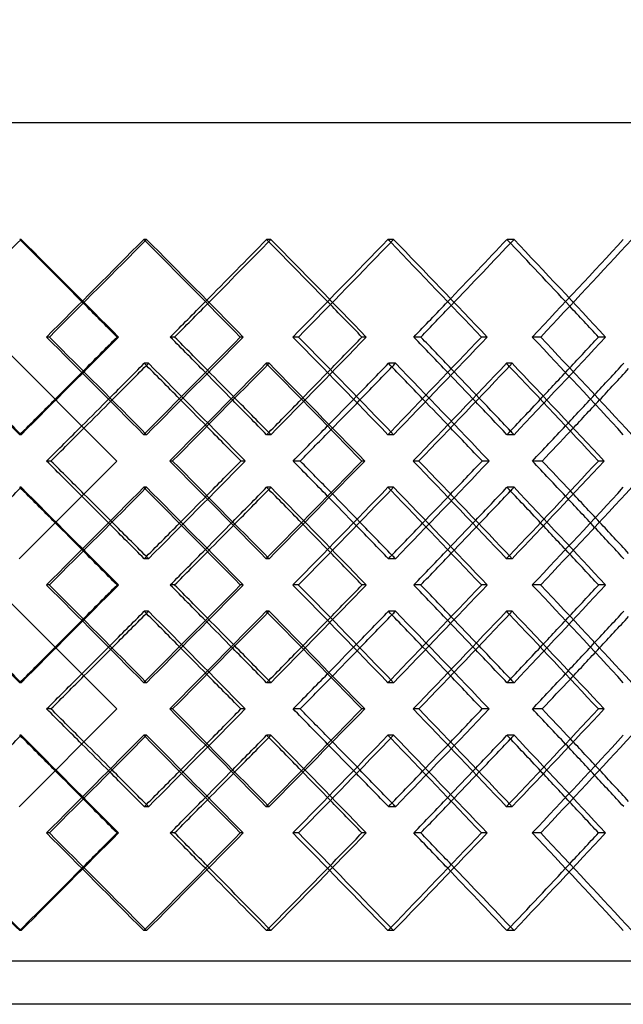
# Model space of a CAD drawing. Header units: millimetres. Extents: x -320 to 320, y -170 to 306.
# Tile 12 of 17: x 14 to 84, y -2 to 112. Entities that reach past the tile are written whole.
import ezdxf

# ---------------------------------------------------------------- set-up
doc = ezdxf.new("R2010")
doc.units = ezdxf.units.MM
doc.layers.add('HIDDEN', color=7, linetype='Continuous')
doc.layers.add('THICK', color=7, linetype='Continuous')

msp = doc.modelspace()

# ---------------------------------------------------------------- linework, layer by layer
at = {"layer": 'HIDDEN'}
for p, q in [((-216.25, 100.5), (216.25, 100.5)), ((14.61, 86.95), (14.44, 86.95)), ((29.16, 86.95), (28.82, 86.95)), ((43.57, 86.95), (43.07, 86.95)), ((57.79, 86.95), (57.13, 86.95)), ((71.76, 86.95), (70.94, 86.95)), ((17.88, 75.62), (17.55, 75.62)), ((25.9, 75.62), (25.73, 75.62)), ((46.78, 75.62), (46.12, 75.62)), ((54.62, 75.62), (54.12, 75.62)), ((74.85, 75.62), (73.87, 75.62)), ((82.37, 75.62), (81.55, 75.62)), ((29.38, 72.57), (28.88, 72.57)), ((43.35, 72.57), (43.01, 72.57)), ((58.01, 72.57), (57.19, 72.57)), ((71.54, 72.57), (70.88, 72.57)), ((14.61, 64.28), (14.44, 64.28)), ((29.16, 64.28), (28.82, 64.28)), ((43.57, 64.28), (43.07, 64.28)), ((57.79, 64.28), (57.13, 64.28)), ((71.76, 64.28), (70.94, 64.28)), ((25.72, 61.23), (25.72, 61.23)), ((32.17, 61.23), (31.84, 61.23)), ((40.58, 61.23), (40.08, 61.23)), ((60.73, 61.23), (60.07, 61.23)), ((68.87, 61.23), (68.05, 61.23)), ((14.61, 58.19), (14.44, 58.19)), ((29.16, 58.19), (28.82, 58.19)), ((43.57, 58.19), (43.07, 58.19)), ((57.79, 58.19), (57.13, 58.19)), ((71.76, 58.19), (70.94, 58.19)), ((29.38, 49.9), (28.88, 49.9)), ((43.35, 49.9), (43.01, 49.9)), ((58.01, 49.9), (57.19, 49.9)), ((71.54, 49.9), (70.88, 49.9)), ((17.88, 46.85), (17.55, 46.85)), ((25.9, 46.85), (25.73, 46.85)), ((46.78, 46.85), (46.12, 46.85)), ((54.62, 46.85), (54.12, 46.85)), ((74.85, 46.85), (73.87, 46.85)), ((82.37, 46.85), (81.55, 46.85)), ((29.38, 43.8), (28.88, 43.8)), ((43.35, 43.8), (43.01, 43.8)), ((58.01, 43.8), (57.19, 43.8)), ((71.54, 43.8), (70.88, 43.8)), ((14.61, 35.51), (14.44, 35.51)), ((29.16, 35.51), (28.82, 35.51)), ((43.57, 35.51), (43.07, 35.51)), ((57.79, 35.51), (57.13, 35.51)), ((71.76, 35.51), (70.94, 35.51)), ((25.72, 32.47), (25.72, 32.47)), ((32.17, 32.47), (31.84, 32.47)), ((40.58, 32.47), (40.08, 32.47)), ((60.73, 32.47), (60.07, 32.47)), ((68.87, 32.47), (68.05, 32.47)), ((14.61, 29.42), (14.44, 29.42)), ((29.16, 29.42), (28.82, 29.42)), ((43.57, 29.42), (43.07, 29.42)), ((57.79, 29.42), (57.13, 29.42)), ((71.76, 29.42), (70.94, 29.42)), ((29.38, 21.13), (28.88, 21.13)), ((43.35, 21.13), (43.01, 21.13)), ((58.01, 21.13), (57.19, 21.13)), ((71.54, 21.13), (70.88, 21.13)), ((17.88, 18.08), (17.55, 18.08)), ((25.9, 18.08), (25.73, 18.08)), ((46.78, 18.08), (46.12, 18.08)), ((54.62, 18.08), (54.12, 18.08)), ((74.85, 18.08), (73.87, 18.08)), ((82.37, 18.08), (81.55, 18.08)), ((14.61, 6.75), (14.44, 6.75)), ((29.16, 6.75), (28.82, 6.75)), ((43.57, 6.75), (43.07, 6.75)), ((57.79, 6.75), (57.13, 6.75)), ((71.76, 6.75), (70.94, 6.75)), ((216.25, 3.2), (-216.25, 3.2))]:
    msp.add_line(p, q, dxfattribs=at)
for centre, major_axis, ratio, start_param, end_param in [((0, 86.95), (218.63, 218.63), 0.033434, -1.570796, -1.537375), ((0, 86.95), (216.13, -216.13), 0.033434, 1.503179, 1.537375), ((0, 86.95), (218.63, -218.63), 0.033434, 1.485532, 1.537375), ((0, 86.95), (215.77, 215.77), 0.066942, -1.556397, -1.503954), ((0, 86.95), (215.77, -215.77), 0.066942, 1.503177, 1.503954), ((0, 86.95), (215.16, 215.16), 0.100601, -1.503954, -1.470533), ((0, 86.95), (217.65, 217.65), 0.100601, -1.504727, -1.470533), ((0, 86.95), (215.16, -215.16), 0.100601, 1.435541, 1.470533), ((0, 86.95), (217.65, -217.65), 0.100601, 1.418689, 1.470533), ((0, 86.95), (214.32, 214.32), 0.134487, -1.489555, -1.437112), ((0, 86.95), (214.32, -214.32), 0.134487, 1.435528, 1.437112), ((0, 86.95), (213.24, 213.24), 0.168679, -1.437112, -1.40369), ((0, 86.95), (215.7, 215.7), 0.168679, -1.438693, -1.40369), ((0, 86.95), (213.24, -213.24), 0.168679, 1.367849, 1.40369), ((0, 86.95), (215.7, -215.7), 0.168679, 1.351847, 1.40369), ((0, 86.95), (211.92, 211.92), 0.203259, -1.422713, -1.370269), ((0, 64.28), (218.63, 218.63), 0.033434, -1.537375, -1.485532), ((0, 64.28), (215.77, -215.77), 0.066942, 1.503954, 1.556397), ((0, 64.28), (217.65, 217.65), 0.100601, -1.470533, -1.418689), ((0, 64.28), (214.32, -214.32), 0.134487, 1.437112, 1.489555), ((0, 64.28), (215.7, 215.7), 0.168679, -1.40369, -1.351847), ((0, 64.28), (211.92, -211.92), 0.203259, 1.370269, 1.422713), ((0, 86.95), (217.65, 217.65), 0.100601, -1.537484, -1.536333), ((0, 58.19), (217.65, -217.65), 0.100601, 1.484465, 1.536333), ((0, 58.19), (215.77, 215.77), 0.066942, -1.48986, -1.437392), ((0, 86.95), (215.77, -215.77), 0.066942, 1.436604, 1.437392), ((0, 86.95), (215.7, 215.7), 0.168679, -1.471438, -1.46949), ((0, 58.19), (215.7, -215.7), 0.168679, 1.417623, 1.46949), ((0, 58.19), (214.32, 214.32), 0.134487, -1.423018, -1.37055), ((0, 86.95), (214.32, -214.32), 0.134487, 1.36893, 1.37055), ((0, 64.28), (213.24, 213.24), 0.168679, -1.384639, -1.367849), ((0, 64.28), (216.13, 216.13), 0.033434, -1.518324, -1.503179), ((0, 64.28), (215.16, -215.16), 0.100601, 1.489069, 1.503954), ((0, 64.28), (217.65, -217.65), 0.100601, 1.490014, 1.504727), ((0, 64.28), (215.16, 215.16), 0.100601, -1.451481, -1.435541), ((0, 64.28), (213.24, -213.24), 0.168679, 1.421403, 1.437112), ((0, 64.28), (215.7, -215.7), 0.168679, 1.423171, 1.438693), ((0, 86.95), (215.16, 215.16), 0.100601, -1.570796, -1.55565), ((0, 86.95), (213.24, 213.24), 0.168679, -1.503954, -1.488006), ((0, 86.95), (210.36, 210.36), 0.238312, -1.437112, -1.420305), ((0, 86.95), (217.65, 217.65), 0.100601, -1.570796, -1.555826), ((0, 58.19), (215.16, -215.16), 0.100601, 1.503172, 1.518055), ((0, 86.95), (215.7, 215.7), 0.168679, -1.504741, -1.488984), ((0, 58.19), (213.24, -213.24), 0.168679, 1.435512, 1.451213), ((0, 86.95), (212.79, 212.79), 0.238312, -1.438738, -1.422142), ((0, 64.28), (218.63, -218.63), 0.033434, 1.537375, 1.537758), ((0, 64.28), (215.77, 215.77), 0.066942, -1.503954, -1.503177), ((0, 64.28), (217.65, -217.65), 0.100601, 1.470533, 1.471694), ((0, 64.28), (214.32, 214.32), 0.134487, -1.437112, -1.435528), ((0, 64.28), (215.7, -215.7), 0.168679, 1.40369, 1.405675), ((0, 64.28), (217.65, 217.65), 0.100601, -1.536333, -1.484465), ((0, 64.28), (215.77, -215.77), 0.066942, 1.437392, 1.48986), ((0, 64.28), (215.7, 215.7), 0.168679, -1.46949, -1.417623), ((0, 64.28), (214.32, -214.32), 0.134487, 1.37055, 1.423018), ((0, 58.19), (218.63, 218.63), 0.033434, -1.537758, -1.537375), ((0, 58.19), (218.63, -218.63), 0.033434, 1.485532, 1.537375), ((0, 58.19), (215.77, 215.77), 0.066942, -1.556397, -1.503954), ((0, 35.51), (215.16, -215.16), 0.100601, 1.55565, 1.570796), ((0, 35.51), (217.65, -217.65), 0.100601, 1.555826, 1.570796), ((0, 58.19), (215.77, -215.77), 0.066942, 1.503177, 1.503954), ((0, 64.28), (215.16, 215.16), 0.100601, -1.518055, -1.503172), ((0, 58.19), (217.65, 217.65), 0.100601, -1.471694, -1.470533), ((0, 58.19), (217.65, -217.65), 0.100601, 1.418689, 1.470533), ((0, 58.19), (214.32, 214.32), 0.134487, -1.489555, -1.437112), ((0, 35.51), (213.24, -213.24), 0.168679, 1.488006, 1.503954), ((0, 35.51), (215.7, -215.7), 0.168679, 1.488984, 1.504741), ((0, 58.19), (214.32, -214.32), 0.134487, 1.435528, 1.437112), ((0, 64.28), (213.24, 213.24), 0.168679, -1.451213, -1.435512), ((0, 58.19), (215.7, 215.7), 0.168679, -1.405675, -1.40369), ((0, 58.19), (215.7, -215.7), 0.168679, 1.351847, 1.40369), ((0, 58.19), (211.92, 211.92), 0.203259, -1.422713, -1.370269), ((0, 35.51), (210.36, -210.36), 0.238312, 1.420305, 1.437112), ((0, 35.51), (212.79, -212.79), 0.238312, 1.422142, 1.438738), ((0, 58.19), (216.13, -216.13), 0.033434, 1.503179, 1.518324), ((0, 58.19), (215.16, 215.16), 0.100601, -1.503954, -1.489069), ((0, 58.19), (217.65, 217.65), 0.100601, -1.504727, -1.490014), ((0, 58.19), (215.16, -215.16), 0.100601, 1.435541, 1.451481), ((0, 58.19), (213.24, 213.24), 0.168679, -1.437112, -1.421403), ((0, 58.19), (215.7, 215.7), 0.168679, -1.438693, -1.423171), ((0, 58.19), (213.24, -213.24), 0.168679, 1.367849, 1.384639), ((0, 35.51), (215.7, -215.7), 0.168679, 1.46949, 1.471438), ((0, 35.51), (217.65, -217.65), 0.100601, 1.536333, 1.537484), ((0, 35.51), (215.77, 215.77), 0.066942, -1.437392, -1.436604), ((0, 35.51), (214.32, 214.32), 0.134487, -1.37055, -1.36893), ((0, 35.51), (218.63, 218.63), 0.033434, -1.537375, -1.485532), ((0, 35.51), (215.77, -215.77), 0.066942, 1.503954, 1.556397), ((0, 35.51), (217.65, 217.65), 0.100601, -1.470533, -1.418689), ((0, 35.51), (214.32, -214.32), 0.134487, 1.437112, 1.489555), ((0, 35.51), (215.7, 215.7), 0.168679, -1.40369, -1.351847), ((0, 35.51), (211.92, -211.92), 0.203259, 1.370269, 1.422713), ((0, 58.19), (217.65, 217.65), 0.100601, -1.537484, -1.536333), ((0, 29.42), (217.65, -217.65), 0.100601, 1.484465, 1.536333), ((0, 29.42), (215.77, 215.77), 0.066942, -1.48986, -1.437392), ((0, 58.19), (215.77, -215.77), 0.066942, 1.436604, 1.437392), ((0, 58.19), (215.7, 215.7), 0.168679, -1.471438, -1.46949), ((0, 29.42), (215.7, -215.7), 0.168679, 1.417623, 1.46949), ((0, 29.42), (214.32, 214.32), 0.134487, -1.423018, -1.37055), ((0, 58.19), (214.32, -214.32), 0.134487, 1.36893, 1.37055), ((0, 35.51), (216.13, 216.13), 0.033434, -1.518324, -1.503179), ((0, 35.51), (215.16, -215.16), 0.100601, 1.489069, 1.503954), ((0, 35.51), (217.65, -217.65), 0.100601, 1.490014, 1.504727), ((0, 35.51), (215.16, 215.16), 0.100601, -1.451481, -1.435541), ((0, 35.51), (213.24, -213.24), 0.168679, 1.421403, 1.437112), ((0, 35.51), (215.7, -215.7), 0.168679, 1.423171, 1.438693), ((0, 35.51), (213.24, 213.24), 0.168679, -1.384639, -1.367849), ((0, 58.19), (210.36, 210.36), 0.238312, -1.437112, -1.420305), ((0, 58.19), (215.16, 215.16), 0.100601, -1.570796, -1.55565), ((0, 58.19), (217.65, 217.65), 0.100601, -1.570796, -1.555826), ((0, 29.42), (215.16, -215.16), 0.100601, 1.503172, 1.518055), ((0, 58.19), (213.24, 213.24), 0.168679, -1.503954, -1.488006), ((0, 58.19), (215.7, 215.7), 0.168679, -1.504741, -1.488984), ((0, 29.42), (213.24, -213.24), 0.168679, 1.435512, 1.451213), ((0, 58.19), (212.79, 212.79), 0.238312, -1.438738, -1.422142), ((0, 35.51), (218.63, -218.63), 0.033434, 1.537375, 1.537758), ((0, 35.51), (215.77, 215.77), 0.066942, -1.503954, -1.503177), ((0, 35.51), (217.65, -217.65), 0.100601, 1.470533, 1.471694), ((0, 35.51), (214.32, 214.32), 0.134487, -1.437112, -1.435528), ((0, 35.51), (215.7, -215.7), 0.168679, 1.40369, 1.405675), ((0, 35.51), (217.65, 217.65), 0.100601, -1.536333, -1.484465), ((0, 35.51), (215.77, -215.77), 0.066942, 1.437392, 1.48986), ((0, 35.51), (215.7, 215.7), 0.168679, -1.46949, -1.417623), ((0, 35.51), (214.32, -214.32), 0.134487, 1.37055, 1.423018), ((0, 29.42), (218.63, 218.63), 0.033434, -1.537758, -1.537375), ((0, 29.42), (218.63, -218.63), 0.033434, 1.485532, 1.537375), ((0, 29.42), (215.77, 215.77), 0.066942, -1.556397, -1.503954), ((0, 6.75), (217.65, -217.65), 0.100601, 1.555826, 1.570796), ((0, 29.42), (215.77, -215.77), 0.066942, 1.503177, 1.503954), ((0, 29.42), (217.65, 217.65), 0.100601, -1.471694, -1.470533), ((0, 29.42), (217.65, -217.65), 0.100601, 1.418689, 1.470533), ((0, 29.42), (214.32, 214.32), 0.134487, -1.489555, -1.437112), ((0, 6.75), (215.7, -215.7), 0.168679, 1.488984, 1.504741), ((0, 29.42), (214.32, -214.32), 0.134487, 1.435528, 1.437112), ((0, 35.51), (213.24, 213.24), 0.168679, -1.451213, -1.435512), ((0, 29.42), (215.7, 215.7), 0.168679, -1.405675, -1.40369), ((0, 29.42), (215.7, -215.7), 0.168679, 1.351847, 1.40369), ((0, 29.42), (211.92, 211.92), 0.203259, -1.422713, -1.370269), ((0, 6.75), (212.79, -212.79), 0.238312, 1.422142, 1.438738), ((0, 6.75), (215.16, -215.16), 0.100601, 1.55565, 1.570796), ((0, 35.51), (215.16, 215.16), 0.100601, -1.518055, -1.503172), ((0, 6.75), (213.24, -213.24), 0.168679, 1.488006, 1.503954), ((0, 6.75), (210.36, -210.36), 0.238312, 1.420305, 1.437112), ((0, 29.42), (216.13, -216.13), 0.033434, 1.503179, 1.518324), ((0, 29.42), (215.16, 215.16), 0.100601, -1.503954, -1.489069), ((0, 29.42), (217.65, 217.65), 0.100601, -1.504727, -1.490014), ((0, 29.42), (215.16, -215.16), 0.100601, 1.435541, 1.451481), ((0, 29.42), (213.24, 213.24), 0.168679, -1.437112, -1.421403), ((0, 29.42), (215.7, 215.7), 0.168679, -1.438693, -1.423171), ((0, 29.42), (213.24, -213.24), 0.168679, 1.367849, 1.384639), ((0, 6.75), (217.65, -217.65), 0.100601, 1.536333, 1.537484), ((0, 6.75), (215.77, 215.77), 0.066942, -1.437392, -1.436604), ((0, 6.75), (215.7, -215.7), 0.168679, 1.46949, 1.471438), ((0, 6.75), (214.32, 214.32), 0.134487, -1.37055, -1.36893), ((0, 6.75), (218.63, 218.63), 0.033434, -1.537375, -1.485532), ((0, 6.75), (215.77, -215.77), 0.066942, 1.503954, 1.556397), ((0, 6.75), (217.65, 217.65), 0.100601, -1.470533, -1.418689), ((0, 6.75), (214.32, -214.32), 0.134487, 1.437112, 1.489555), ((0, 6.75), (215.7, 215.7), 0.168679, -1.40369, -1.351847), ((0, 6.75), (211.92, -211.92), 0.203259, 1.370269, 1.422713), ((0, 6.75), (216.13, -216.13), 0.033434, 1.537375, 1.570796), ((0, 6.75), (218.63, -218.63), 0.033434, 1.537375, 1.570796), ((0, 6.75), (216.13, 216.13), 0.033434, -1.537375, -1.503179), ((0, 6.75), (215.16, -215.16), 0.100601, 1.470533, 1.503954), ((0, 6.75), (217.65, -217.65), 0.100601, 1.470533, 1.504727), ((0, 6.75), (215.16, 215.16), 0.100601, -1.470533, -1.435541), ((0, 6.75), (213.24, -213.24), 0.168679, 1.40369, 1.437112), ((0, 6.75), (215.7, -215.7), 0.168679, 1.40369, 1.438693), ((0, 6.75), (213.24, 213.24), 0.168679, -1.40369, -1.367849), ((0, 6.75), (215.77, 215.77), 0.066942, -1.503954, -1.503177), ((0, 6.75), (214.32, 214.32), 0.134487, -1.437112, -1.435528)]:
    msp.add_ellipse(centre, major_axis=major_axis, ratio=ratio, start_param=start_param, end_param=end_param, dxfattribs=at)
at = {"layer": 'THICK'}
for p, q in [((25.72, 61.23), (-218.75, 305.7)), ((25.72, 32.47), (-218.75, 276.94)), ((-320, 100.5), (320, 100.5)), ((32.4, 75.62), (31.91, 75.62)), ((40.35, 75.62), (40.02, 75.62)), ((60.95, 75.62), (60.13, 75.62)), ((68.65, 75.62), (67.99, 75.62)), ((25.72, 61.23), (14.38, 49.9)), ((18.07, 61.23), (17.56, 61.23)), ((46.96, 61.23), (46.14, 61.23)), ((54.44, 61.23), (54.11, 61.23)), ((75.02, 61.23), (73.88, 61.23)), ((82.2, 61.23), (81.53, 61.23)), ((32.4, 46.85), (31.91, 46.85)), ((40.35, 46.85), (40.02, 46.85)), ((60.95, 46.85), (60.13, 46.85)), ((68.65, 46.85), (67.99, 46.85)), ((25.72, 32.47), (14.38, 21.13)), ((18.07, 32.47), (17.56, 32.47)), ((46.96, 32.47), (46.14, 32.47)), ((54.44, 32.47), (54.11, 32.47)), ((75.02, 32.47), (73.88, 32.47)), ((82.2, 32.47), (81.53, 32.47)), ((32.4, 18.08), (31.91, 18.08)), ((40.35, 18.08), (40.02, 18.08)), ((60.95, 18.08), (60.13, 18.08)), ((68.65, 18.08), (67.99, 18.08)), ((218.75, -1.8), (-218.75, -1.8))]:
    msp.add_line(p, q, dxfattribs=at)
for centre, major_axis, ratio, start_param, end_param in [((0, 86.95), (218.26, 218.26), 0.066942, -1.555797, -1.503954), ((0, 86.95), (218.26, -218.26), 0.066942, 1.45211, 1.503954), ((0, 86.95), (216.8, 216.8), 0.134487, -1.488955, -1.437112), ((0, 86.95), (216.8, -216.8), 0.134487, 1.385268, 1.437112), ((0, 86.95), (214.37, 214.37), 0.203259, -1.422113, -1.370269), ((0, 86.95), (215.77, -215.77), 0.066942, 1.45151, 1.503177), ((0, 86.95), (214.32, -214.32), 0.134487, 1.384668, 1.435528), ((0, 86.95), (216.13, -216.13), 0.033434, 1.484932, 1.503179), ((0, 86.95), (215.16, 215.16), 0.100601, -1.522976, -1.503954), ((0, 86.95), (217.65, 217.65), 0.100601, -1.522376, -1.504727), ((0, 86.95), (215.16, -215.16), 0.100601, 1.418089, 1.435541), ((0, 86.95), (213.24, 213.24), 0.168679, -1.456134, -1.437112), ((0, 86.95), (215.7, 215.7), 0.168679, -1.455534, -1.438693), ((0, 86.95), (213.24, -213.24), 0.168679, 1.351247, 1.367849), ((0, 64.28), (218.26, -218.26), 0.066942, 1.503954, 1.555797), ((0, 64.28), (216.13, 216.13), 0.033434, -1.503179, -1.484932), ((0, 64.28), (215.77, 215.77), 0.066942, -1.503177, -1.45151), ((0, 64.28), (218.26, 218.26), 0.066942, -1.503954, -1.45211), ((0, 64.28), (215.16, -215.16), 0.100601, 1.503954, 1.522976), ((0, 64.28), (217.65, -217.65), 0.100601, 1.504727, 1.522376), ((0, 64.28), (216.8, -216.8), 0.134487, 1.437112, 1.488955), ((0, 64.28), (215.16, 215.16), 0.100601, -1.435541, -1.418089), ((0, 64.28), (214.32, 214.32), 0.134487, -1.435528, -1.384668), ((0, 64.28), (216.8, 216.8), 0.134487, -1.437112, -1.385268), ((0, 64.28), (213.24, -213.24), 0.168679, 1.437112, 1.456134), ((0, 64.28), (215.7, -215.7), 0.168679, 1.438693, 1.455534), ((0, 64.28), (214.37, -214.37), 0.203259, 1.370269, 1.422113), ((0, 64.28), (213.24, 213.24), 0.168679, -1.367849, -1.351247), ((0, 86.95), (215.16, 215.16), 0.100601, -1.55565, -1.537094), ((0, 86.95), (217.65, 217.65), 0.100601, -1.555826, -1.537484), ((0, 58.19), (215.16, -215.16), 0.100601, 1.518055, 1.537094), ((0, 58.19), (218.26, 218.26), 0.066942, -1.490021, -1.438154), ((0, 86.95), (215.77, -215.77), 0.066942, 1.38474, 1.436604), ((0, 86.95), (218.26, -218.26), 0.066942, 1.386109, 1.438154), ((0, 86.95), (213.24, 213.24), 0.168679, -1.488006, -1.470252), ((0, 86.95), (215.7, 215.7), 0.168679, -1.488984, -1.471438), ((0, 58.19), (213.24, -213.24), 0.168679, 1.451213, 1.470252), ((0, 58.19), (216.8, 216.8), 0.134487, -1.423179, -1.371312), ((0, 86.95), (214.32, -214.32), 0.134487, 1.317897, 1.36893), ((0, 86.95), (216.8, -216.8), 0.134487, 1.319266, 1.371312), ((0, 86.95), (210.36, 210.36), 0.238312, -1.420305, -1.40341), ((0, 86.95), (212.79, 212.79), 0.238312, -1.422142, -1.405454), ((0, 64.28), (218.63, -218.63), 0.033434, 1.537758, 1.556856), ((0, 64.28), (217.65, -217.65), 0.100601, 1.471694, 1.490014), ((0, 64.28), (215.7, -215.7), 0.168679, 1.405675, 1.423171), ((0, 64.28), (216.13, -216.13), 0.033434, 1.537375, 1.556695), ((0, 64.28), (216.13, 216.13), 0.033434, -1.537375, -1.518324), ((0, 64.28), (215.16, -215.16), 0.100601, 1.470533, 1.489069), ((0, 64.28), (215.16, 215.16), 0.100601, -1.470533, -1.451481), ((0, 64.28), (213.24, -213.24), 0.168679, 1.40369, 1.421403), ((0, 64.28), (213.24, 213.24), 0.168679, -1.40369, -1.384639), ((0, 86.95), (215.16, 215.16), 0.100601, -1.589747, -1.570796), ((0, 58.19), (215.16, -215.16), 0.100601, 1.484626, 1.503172), ((0, 86.95), (213.24, 213.24), 0.168679, -1.522904, -1.503954), ((0, 86.95), (210.36, 210.36), 0.238312, -1.456062, -1.437112), ((0, 86.95), (217.65, 217.65), 0.100601, -1.588378, -1.570796), ((0, 86.95), (215.7, 215.7), 0.168679, -1.521536, -1.504741), ((0, 58.19), (213.24, -213.24), 0.168679, 1.417784, 1.435512), ((0, 86.95), (212.79, 212.79), 0.238312, -1.454693, -1.438738), ((0, 35.51), (215.16, -215.16), 0.100601, 1.570796, 1.589747), ((0, 35.51), (217.65, -217.65), 0.100601, 1.570796, 1.588378), ((0, 64.28), (218.26, -218.26), 0.066942, 1.438154, 1.490021), ((0, 64.28), (215.16, 215.16), 0.100601, -1.503172, -1.484626), ((0, 35.51), (215.77, 215.77), 0.066942, -1.436604, -1.38474), ((0, 35.51), (218.26, 218.26), 0.066942, -1.438154, -1.386109), ((0, 35.51), (213.24, -213.24), 0.168679, 1.503954, 1.522904), ((0, 35.51), (215.7, -215.7), 0.168679, 1.504741, 1.521536), ((0, 64.28), (216.8, -216.8), 0.134487, 1.371312, 1.423179), ((0, 64.28), (213.24, 213.24), 0.168679, -1.435512, -1.417784), ((0, 35.51), (214.32, 214.32), 0.134487, -1.36893, -1.317897), ((0, 35.51), (216.8, 216.8), 0.134487, -1.371312, -1.319266), ((0, 35.51), (210.36, -210.36), 0.238312, 1.437112, 1.456062), ((0, 35.51), (212.79, -212.79), 0.238312, 1.438738, 1.454693), ((0, 58.19), (218.63, 218.63), 0.033434, -1.556856, -1.537758), ((0, 58.19), (216.13, -216.13), 0.033434, 1.518324, 1.537375), ((0, 58.19), (218.26, 218.26), 0.066942, -1.555797, -1.503954), ((0, 58.19), (215.77, -215.77), 0.066942, 1.45151, 1.503177), ((0, 58.19), (218.26, -218.26), 0.066942, 1.45211, 1.503954), ((0, 58.19), (215.16, 215.16), 0.100601, -1.489069, -1.470533), ((0, 58.19), (217.65, 217.65), 0.100601, -1.490014, -1.471694), ((0, 58.19), (215.16, -215.16), 0.100601, 1.451481, 1.470533), ((0, 58.19), (216.8, 216.8), 0.134487, -1.488955, -1.437112), ((0, 58.19), (214.32, -214.32), 0.134487, 1.384668, 1.435528), ((0, 58.19), (216.8, -216.8), 0.134487, 1.385268, 1.437112), ((0, 58.19), (213.24, 213.24), 0.168679, -1.421403, -1.40369), ((0, 58.19), (215.7, 215.7), 0.168679, -1.423171, -1.405675), ((0, 58.19), (213.24, -213.24), 0.168679, 1.384639, 1.40369), ((0, 58.19), (214.37, 214.37), 0.203259, -1.422113, -1.370269), ((0, 35.51), (215.16, -215.16), 0.100601, 1.537094, 1.55565), ((0, 35.51), (217.65, -217.65), 0.100601, 1.537484, 1.555826), ((0, 64.28), (215.16, 215.16), 0.100601, -1.537094, -1.518055), ((0, 35.51), (213.24, -213.24), 0.168679, 1.470252, 1.488006), ((0, 35.51), (215.7, -215.7), 0.168679, 1.471438, 1.488984), ((0, 64.28), (213.24, 213.24), 0.168679, -1.470252, -1.451213), ((0, 35.51), (212.79, -212.79), 0.238312, 1.405454, 1.422142), ((0, 35.51), (210.36, -210.36), 0.238312, 1.40341, 1.420305), ((0, 58.19), (216.13, -216.13), 0.033434, 1.484932, 1.503179), ((0, 58.19), (215.16, 215.16), 0.100601, -1.522976, -1.503954), ((0, 58.19), (217.65, 217.65), 0.100601, -1.522376, -1.504727), ((0, 58.19), (215.16, -215.16), 0.100601, 1.418089, 1.435541), ((0, 58.19), (213.24, 213.24), 0.168679, -1.456134, -1.437112), ((0, 58.19), (215.7, 215.7), 0.168679, -1.455534, -1.438693), ((0, 58.19), (213.24, -213.24), 0.168679, 1.351247, 1.367849), ((0, 35.51), (218.26, -218.26), 0.066942, 1.503954, 1.555797), ((0, 35.51), (216.13, 216.13), 0.033434, -1.503179, -1.484932), ((0, 35.51), (215.77, 215.77), 0.066942, -1.503177, -1.45151), ((0, 35.51), (218.26, 218.26), 0.066942, -1.503954, -1.45211), ((0, 35.51), (215.16, -215.16), 0.100601, 1.503954, 1.522976), ((0, 35.51), (217.65, -217.65), 0.100601, 1.504727, 1.522376), ((0, 35.51), (216.8, -216.8), 0.134487, 1.437112, 1.488955), ((0, 35.51), (215.16, 215.16), 0.100601, -1.435541, -1.418089), ((0, 35.51), (214.32, 214.32), 0.134487, -1.435528, -1.384668), ((0, 35.51), (216.8, 216.8), 0.134487, -1.437112, -1.385268), ((0, 35.51), (213.24, -213.24), 0.168679, 1.437112, 1.456134), ((0, 35.51), (215.7, -215.7), 0.168679, 1.438693, 1.455534), ((0, 35.51), (214.37, -214.37), 0.203259, 1.370269, 1.422113), ((0, 35.51), (213.24, 213.24), 0.168679, -1.367849, -1.351247), ((0, 58.19), (215.16, 215.16), 0.100601, -1.55565, -1.537094), ((0, 58.19), (217.65, 217.65), 0.100601, -1.555826, -1.537484), ((0, 29.42), (215.16, -215.16), 0.100601, 1.518055, 1.537094), ((0, 29.42), (218.26, 218.26), 0.066942, -1.490021, -1.438154), ((0, 58.19), (215.77, -215.77), 0.066942, 1.38474, 1.436604), ((0, 58.19), (218.26, -218.26), 0.066942, 1.386109, 1.438154), ((0, 58.19), (213.24, 213.24), 0.168679, -1.488006, -1.470252), ((0, 29.42), (213.24, -213.24), 0.168679, 1.451213, 1.470252), ((0, 29.42), (216.8, 216.8), 0.134487, -1.423179, -1.371312), ((0, 58.19), (214.32, -214.32), 0.134487, 1.317897, 1.36893), ((0, 58.19), (216.8, -216.8), 0.134487, 1.319266, 1.371312), ((0, 58.19), (210.36, 210.36), 0.238312, -1.420305, -1.40341), ((0, 58.19), (215.7, 215.7), 0.168679, -1.488984, -1.471438), ((0, 58.19), (212.79, 212.79), 0.238312, -1.422142, -1.405454), ((0, 35.51), (216.13, -216.13), 0.033434, 1.537375, 1.556695), ((0, 35.51), (218.63, -218.63), 0.033434, 1.537758, 1.556856), ((0, 35.51), (216.13, 216.13), 0.033434, -1.537375, -1.518324), ((0, 35.51), (215.16, -215.16), 0.100601, 1.470533, 1.489069), ((0, 35.51), (217.65, -217.65), 0.100601, 1.471694, 1.490014), ((0, 35.51), (215.16, 215.16), 0.100601, -1.470533, -1.451481), ((0, 35.51), (213.24, -213.24), 0.168679, 1.40369, 1.421403), ((0, 35.51), (215.7, -215.7), 0.168679, 1.405675, 1.423171), ((0, 35.51), (213.24, 213.24), 0.168679, -1.40369, -1.384639), ((0, 58.19), (215.16, 215.16), 0.100601, -1.589747, -1.570796), ((0, 58.19), (217.65, 217.65), 0.100601, -1.588378, -1.570796), ((0, 29.42), (215.16, -215.16), 0.100601, 1.484626, 1.503172), ((0, 58.19), (213.24, 213.24), 0.168679, -1.522904, -1.503954), ((0, 58.19), (215.7, 215.7), 0.168679, -1.521536, -1.504741), ((0, 29.42), (213.24, -213.24), 0.168679, 1.417784, 1.435512), ((0, 58.19), (210.36, 210.36), 0.238312, -1.456062, -1.437112), ((0, 58.19), (212.79, 212.79), 0.238312, -1.454693, -1.438738), ((0, 6.75), (215.16, -215.16), 0.100601, 1.570796, 1.589747), ((0, 6.75), (217.65, -217.65), 0.100601, 1.570796, 1.588378), ((0, 35.51), (218.26, -218.26), 0.066942, 1.438154, 1.490021), ((0, 35.51), (215.16, 215.16), 0.100601, -1.503172, -1.484626), ((0, 6.75), (215.77, 215.77), 0.066942, -1.436604, -1.38474), ((0, 6.75), (218.26, 218.26), 0.066942, -1.438154, -1.386109), ((0, 6.75), (213.24, -213.24), 0.168679, 1.503954, 1.522904), ((0, 6.75), (215.7, -215.7), 0.168679, 1.504741, 1.521536), ((0, 35.51), (216.8, -216.8), 0.134487, 1.371312, 1.423179), ((0, 35.51), (213.24, 213.24), 0.168679, -1.435512, -1.417784), ((0, 6.75), (214.32, 214.32), 0.134487, -1.36893, -1.317897), ((0, 6.75), (216.8, 216.8), 0.134487, -1.371312, -1.319266), ((0, 6.75), (210.36, -210.36), 0.238312, 1.437112, 1.456062), ((0, 6.75), (212.79, -212.79), 0.238312, 1.438738, 1.454693), ((0, 29.42), (218.63, 218.63), 0.033434, -1.556856, -1.537758), ((0, 29.42), (216.13, -216.13), 0.033434, 1.518324, 1.537375), ((0, 29.42), (218.26, 218.26), 0.066942, -1.555797, -1.503954), ((0, 29.42), (215.77, -215.77), 0.066942, 1.45151, 1.503177), ((0, 29.42), (218.26, -218.26), 0.066942, 1.45211, 1.503954), ((0, 29.42), (215.16, 215.16), 0.100601, -1.489069, -1.470533), ((0, 29.42), (217.65, 217.65), 0.100601, -1.490014, -1.471694), ((0, 29.42), (215.16, -215.16), 0.100601, 1.451481, 1.470533), ((0, 29.42), (216.8, 216.8), 0.134487, -1.488955, -1.437112), ((0, 29.42), (214.32, -214.32), 0.134487, 1.384668, 1.435528), ((0, 29.42), (216.8, -216.8), 0.134487, 1.385268, 1.437112), ((0, 29.42), (213.24, 213.24), 0.168679, -1.421403, -1.40369), ((0, 29.42), (215.7, 215.7), 0.168679, -1.423171, -1.405675), ((0, 29.42), (213.24, -213.24), 0.168679, 1.384639, 1.40369), ((0, 29.42), (214.37, 214.37), 0.203259, -1.422113, -1.370269), ((0, 6.75), (215.16, -215.16), 0.100601, 1.537094, 1.55565), ((0, 6.75), (217.65, -217.65), 0.100601, 1.537484, 1.555826), ((0, 35.51), (215.16, 215.16), 0.100601, -1.537094, -1.518055), ((0, 6.75), (215.7, -215.7), 0.168679, 1.471438, 1.488984), ((0, 35.51), (213.24, 213.24), 0.168679, -1.470252, -1.451213), ((0, 6.75), (212.79, -212.79), 0.238312, 1.405454, 1.422142), ((0, 6.75), (213.24, -213.24), 0.168679, 1.470252, 1.488006), ((0, 6.75), (210.36, -210.36), 0.238312, 1.40341, 1.420305), ((0, 29.42), (216.13, -216.13), 0.033434, 1.484932, 1.503179), ((0, 29.42), (215.16, 215.16), 0.100601, -1.522976, -1.503954), ((0, 29.42), (217.65, 217.65), 0.100601, -1.522376, -1.504727), ((0, 29.42), (215.16, -215.16), 0.100601, 1.418089, 1.435541), ((0, 29.42), (213.24, 213.24), 0.168679, -1.456134, -1.437112), ((0, 29.42), (215.7, 215.7), 0.168679, -1.455534, -1.438693), ((0, 29.42), (213.24, -213.24), 0.168679, 1.351247, 1.367849), ((0, 6.75), (218.26, -218.26), 0.066942, 1.503954, 1.555797), ((0, 6.75), (216.13, 216.13), 0.033434, -1.503179, -1.484932), ((0, 6.75), (215.77, 215.77), 0.066942, -1.503177, -1.45151), ((0, 6.75), (218.26, 218.26), 0.066942, -1.503954, -1.45211), ((0, 6.75), (215.16, -215.16), 0.100601, 1.503954, 1.522976), ((0, 6.75), (217.65, -217.65), 0.100601, 1.504727, 1.522376), ((0, 6.75), (216.8, -216.8), 0.134487, 1.437112, 1.488955), ((0, 6.75), (215.16, 215.16), 0.100601, -1.435541, -1.418089), ((0, 6.75), (214.32, 214.32), 0.134487, -1.435528, -1.384668), ((0, 6.75), (216.8, 216.8), 0.134487, -1.437112, -1.385268), ((0, 6.75), (213.24, -213.24), 0.168679, 1.437112, 1.456134), ((0, 6.75), (215.7, -215.7), 0.168679, 1.438693, 1.455534), ((0, 6.75), (214.37, -214.37), 0.203259, 1.370269, 1.422113), ((0, 6.75), (213.24, 213.24), 0.168679, -1.367849, -1.351247)]:
    msp.add_ellipse(centre, major_axis=major_axis, ratio=ratio, start_param=start_param, end_param=end_param, dxfattribs=at)

doc.saveas('drawing.dxf')
